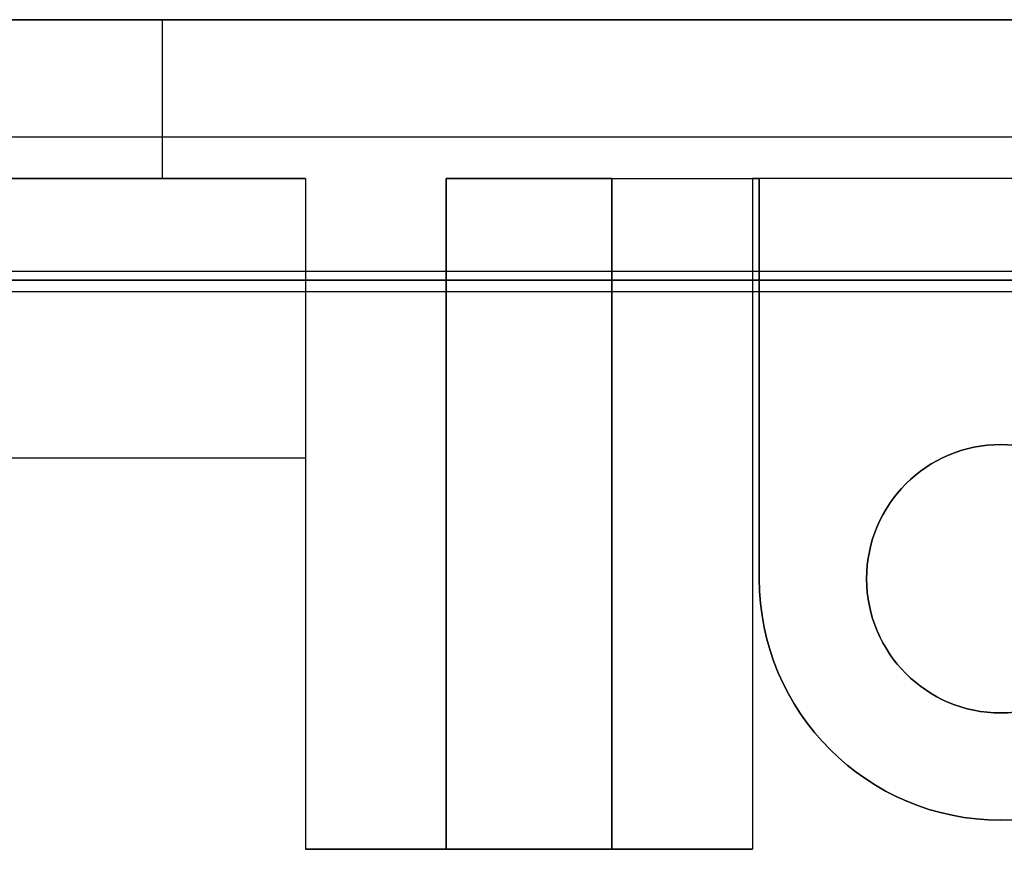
# Model space of a CAD drawing. Extents: x -1.48 to 1.48, y -1.03 to 1.03.
# Tile 24 of 90: x -0.44 to 0, y -1.03 to -0.65. Entities that reach past the tile are written whole.
import ezdxf

# ---------------------------------------------------------------- set-up
doc = ezdxf.new("R2010")
doc.units = 0
doc.layers.get('0').update_dxf_attribs({"linetype": 'CONTINUOUS'})

# ---------------------------------------------------------------- blocks, each defined once
blk = doc.blocks.new('*U1')
for p, q in [((1.34708, -0.70751, 0.154), (-1.34708, -0.70751, 0.154)), ((1.34708, -0.70751, 0.154), (-1.34708, -0.70751, 0.154)), ((-1.34708, -0.76746, 0.09662), (1.34708, -0.76746, 0.09662)), ((1.3579, -0.7715), (-1.3579, -0.7715)), ((-1.35803, -0.7765), (1.35803, -0.7765))]:
    blk.add_line(p, q)
at = {"extrusion": (1e-16, -0.999048, 0.043619)}
for p, q in [((-1.34708, -0.76746, 0.09662), (1.34708, -0.76746, 0.09662)), ((-1.35112, -0.7715, 0.004), (1.35112, -0.7715, 0.004))]:
    blk.add_line(p, q, dxfattribs=at)
at = {"extrusion": (0, -1, 0)}
for p, q in [((1.3579, -0.7715), (-1.3579, -0.7715)), ((-1.35112, -0.7715, 0.004), (1.35112, -0.7715, 0.004)), ((-1.35803, -0.7765, -0.094), (1.35803, -0.7765, -0.094)), ((-1.35803, -0.7765), (1.35803, -0.7765))]:
    blk.add_line(p, q, dxfattribs=at)
at = {"extrusion": (0, 0, -1)}
blk.add_line((-1.35803, -0.7765, -0.094), (1.35803, -0.7765, -0.094), dxfattribs=at)
blk = doc.blocks.new('*U2')
for p, q in [((1.32, -0.655, -0.654), (-1.32, -0.655, -0.654)), ((-0.375, -0.726, -1.465), (-0.375, -0.655, -1.465)), ((-0.248, -0.726, -1.245), (-0.111, -0.726, -1.245)), ((-0.248, -0.726, -1.245), (-0.248, -1.026, -1.245)), ((-0.248, -0.726, -0.654), (-0.108, -0.726, -0.654)), ((-0.248, -1.026, -0.654), (-0.248, -0.726, -0.654)), ((-0.111, -0.726, -1.245), (-0.111, -1.026, -1.245)), ((-0.108, -0.726, -0.654), (-0.108, -0.905, -0.654)), ((-1.355, -0.851, -0.654), (-0.311, -0.851, -0.654)), ((-0.311, -0.851, -0.654), (-0.311, -1.026, -0.654)), ((-0.108, -0.905, -0.654), (-0.108, -0.905, -1.129)), ((-0.248, -1.026, -0.654), (-0.311, -1.026, -0.654)), ((-0.111, -1.026, -1.245), (-0.248, -1.026, -1.245))]:
    blk.add_line(p, q)
at = {"extrusion": (0, 1, 0)}
for p, q in [((1.32, -0.655, -0.654), (-1.32, -0.655, -0.654)), ((-0.375, -0.655, -1.465), (0.375, -0.655, -1.465))]:
    blk.add_line(p, q, dxfattribs=at)
at = {"extrusion": (0, 0, -1)}
for p, q in [((-0.375, -0.655, -1.465), (0.375, -0.655, -1.465)), ((-0.375, -0.726, -1.465), (-0.375, -0.655, -1.465)), ((-1.355, -0.726, -0.729), (-0.311, -0.726, -0.729)), ((-0.311, -0.726, -1.465), (-0.375, -0.726, -1.465)), ((-0.311, -0.726, -0.729), (-0.311, -0.851, -0.729)), ((-0.311, -0.726, -1.465), (-0.311, -1.026, -1.465)), ((-0.174, -0.726, -1.308), (-0.248, -0.726, -1.308)), ((-0.248, -1.026, -1.308), (-0.248, -0.726, -1.308)), ((-0.248, -0.726, -1.465), (-0.248, -1.026, -1.465)), ((-0.174, -0.726, -1.465), (-0.248, -0.726, -1.465)), ((-0.174, -1.026, -1.308), (-0.174, -0.726, -1.308)), ((-0.174, -0.726, -1.465), (-0.174, -1.026, -1.465)), ((-0.111, -0.726, -1.465), (-0.111, -1.026, -1.465)), ((0.111, -0.726, -1.465), (-0.111, -0.726, -1.465)), ((0.108, -0.726, -1.129), (-0.108, -0.726, -1.129)), ((-0.108, -0.905, -1.129), (-0.108, -0.726, -1.129)), ((-1.355, -0.851, -0.729), (-0.311, -0.851, -0.729)), ((-0.311, -1.026, -1.465), (-0.248, -1.026, -1.465)), ((-0.248, -1.026, -1.308), (-0.174, -1.026, -1.308)), ((-0.174, -1.026, -1.465), (-0.111, -1.026, -1.465))]:
    blk.add_line(p, q, dxfattribs=at)
at = {"extrusion": (0, -1, 0)}
for p, q in [((-1.355, -0.726, -0.729), (-0.311, -0.726, -0.729)), ((-0.311, -0.726, -1.465), (-0.375, -0.726, -1.465)), ((-0.311, -0.726, -1.465), (-0.311, -0.726, -0.729)), ((-0.174, -0.726, -1.308), (-0.248, -0.726, -1.308)), ((-0.174, -0.726, -1.465), (-0.248, -0.726, -1.465)), ((-0.248, -0.726, -1.308), (-0.248, -0.726, -1.465)), ((-0.248, -0.726, -1.245), (-0.111, -0.726, -1.245)), ((-0.248, -0.726, -0.654), (-0.248, -0.726, -1.245)), ((-0.248, -0.726, -0.654), (-0.108, -0.726, -0.654)), ((-0.174, -0.726, -1.465), (-0.174, -0.726, -1.308)), ((0.111, -0.726, -1.465), (-0.111, -0.726, -1.465)), ((-0.111, -0.726, -1.245), (-0.111, -0.726, -1.465)), ((0.108, -0.726, -1.129), (-0.108, -0.726, -1.129)), ((-0.108, -0.726, -1.129), (-0.108, -0.726, -0.654)), ((-1.355, -0.851, -0.654), (-0.311, -0.851, -0.654)), ((-1.355, -0.851, -0.729), (-0.311, -0.851, -0.729)), ((-0.311, -0.851, -0.729), (-0.311, -0.851, -0.654)), ((-0.311, -1.026, -0.654), (-0.311, -1.026, -1.465)), ((-0.311, -1.026, -1.465), (-0.248, -1.026, -1.465)), ((-0.248, -1.026, -0.654), (-0.311, -1.026, -0.654)), ((-0.248, -1.026, -1.465), (-0.248, -1.026, -1.308)), ((-0.248, -1.026, -1.245), (-0.248, -1.026, -0.654)), ((-0.248, -1.026, -1.308), (-0.174, -1.026, -1.308)), ((-0.111, -1.026, -1.245), (-0.248, -1.026, -1.245)), ((-0.174, -1.026, -1.308), (-0.174, -1.026, -1.465)), ((-0.174, -1.026, -1.465), (-0.111, -1.026, -1.465)), ((-0.111, -1.026, -1.465), (-0.111, -1.026, -1.245))]:
    blk.add_line(p, q, dxfattribs=at)
at = {"extrusion": (-1, 0, 0)}
for p, q in [((-0.311, -0.726, -0.729), (-0.311, -0.851, -0.729)), ((-0.311, -0.726, -1.465), (-0.311, -0.726, -0.729)), ((-0.311, -0.726, -1.465), (-0.311, -1.026, -1.465)), ((-0.174, -1.026, -1.308), (-0.174, -0.726, -1.308)), ((-0.174, -0.726, -1.465), (-0.174, -0.726, -1.308)), ((-0.174, -0.726, -1.465), (-0.174, -1.026, -1.465)), ((-0.108, -0.905, -1.129), (-0.108, -0.726, -1.129)), ((-0.108, -0.726, -1.129), (-0.108, -0.726, -0.654)), ((-0.108, -0.726, -0.654), (-0.108, -0.905, -0.654)), ((-0.311, -0.851, -0.729), (-0.311, -0.851, -0.654)), ((-0.311, -0.851, -0.654), (-0.311, -1.026, -0.654)), ((-0.108, -0.905, -0.654), (-0.108, -0.905, -1.129)), ((-0.311, -1.026, -0.654), (-0.311, -1.026, -1.465)), ((-0.174, -1.026, -1.308), (-0.174, -1.026, -1.465))]:
    blk.add_line(p, q, dxfattribs=at)
at = {"extrusion": (1, 0, 0)}
for p, q in [((-0.248, -1.026, -1.308), (-0.248, -0.726, -1.308)), ((-0.248, -0.726, -1.308), (-0.248, -0.726, -1.465)), ((-0.248, -0.726, -1.465), (-0.248, -1.026, -1.465)), ((-0.248, -1.026, -0.654), (-0.248, -0.726, -0.654)), ((-0.248, -0.726, -0.654), (-0.248, -0.726, -1.245)), ((-0.248, -0.726, -1.245), (-0.248, -1.026, -1.245)), ((-0.111, -0.726, -1.245), (-0.111, -0.726, -1.465)), ((-0.111, -0.726, -1.245), (-0.111, -1.026, -1.245)), ((-0.111, -0.726, -1.465), (-0.111, -1.026, -1.465)), ((-0.248, -1.026, -1.465), (-0.248, -1.026, -1.308)), ((-0.248, -1.026, -1.245), (-0.248, -1.026, -0.654)), ((-0.111, -1.026, -1.465), (-0.111, -1.026, -1.245))]:
    blk.add_line(p, q, dxfattribs=at)
at = {"extrusion": (0, 0, -1)}
for centre in [(0, -0.905, 1.129), (0, -0.905, 0.654), (0, -0.905, 1.129)]:
    blk.add_circle(centre, 0.06, dxfattribs=at)
blk.add_circle((0, -0.905, -0.654), 0.06)
at = {"extrusion": (0, 1, 0)}
blk.add_arc((0.571, -1.465, -0.655), 0.196, 90, 180, dxfattribs=at)
blk.add_arc((0.571, -1.465, -0.655), 0.196, 90, 180, dxfattribs=at)
at = {"extrusion": (0, -1, 0)}
blk.add_arc((-0.571, -1.465, 0.726), 0.196, 0, 90, dxfattribs=at)
blk.add_arc((-0.571, -1.465, 0.726), 0.196, 0, 90, dxfattribs=at)
at = {"extrusion": (0, 0, -1)}
blk.add_arc((0, -0.905, 1.129), 0.108, 180, 0, dxfattribs=at)
blk.add_arc((0, -0.905, 1.129), 0.108, 180, 0, dxfattribs=at)
blk.add_arc((0, -0.905, -0.654), 0.108, 180, 0)
blk.add_arc((0, -0.905, -0.654), 0.108, 180, 0)

msp = doc.modelspace()

# ---------------------------------------------------------------- block references
for name in ['*U2', '*U1']:
    msp.add_blockref(name, (0, 0))

doc.saveas('drawing.dxf')
